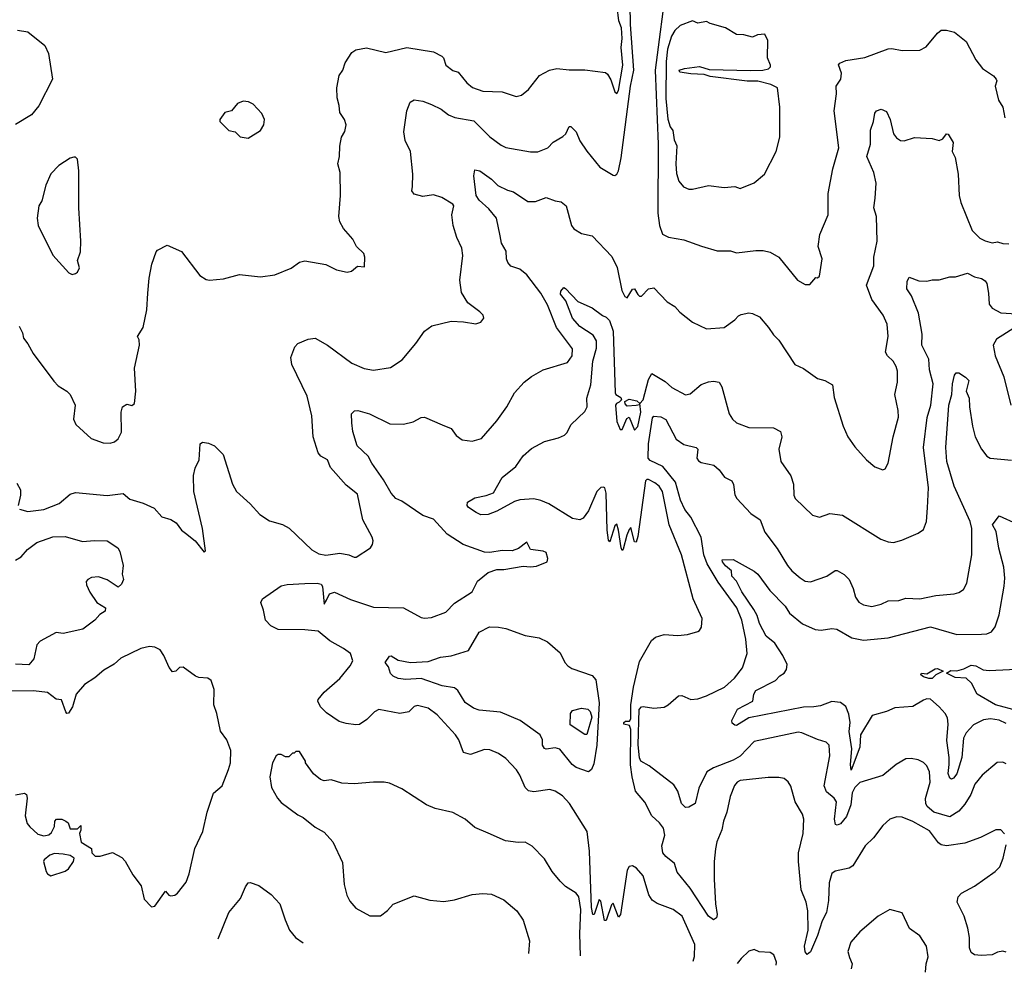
# Model space of a CAD drawing. Extents: x 1443846 to 1577407, y 839182 to 927291.
# Tile 13 of 256: x 1457928 to 1463514, y 843557 to 848962. Entities that reach past the tile are written whole.
import ezdxf

# ---------------------------------------------------------------- set-up
doc = ezdxf.new("R2010")
doc.units = 0

msp = doc.modelspace()

# ---------------------------------------------------------------- linework, layer by layer
at = {"layer": '0CON20XD'}
for points in [[(1459795, 845925.8), (1459825, 845912), (1459837.3, 845912.7), (1459917.5, 845965), (1459930, 845985), (1459932.5, 846005), (1459926.7, 846025), (1459873.7, 846123.7), (1459845, 846269.2), (1459780.3, 846320.3), (1459690.9, 846420.9), (1459674, 846465), (1459635.7, 846485.7), (1459621.2, 846505), (1459592, 846595), (1459585.6, 846715), (1459558.2, 846825), (1459472, 847005), (1459465.8, 847045), (1459488, 847105), (1459505.9, 847124.1), (1459565, 847150), (1459605, 847154.2), (1459675, 847115.8), (1459812.4, 847012.4), (1459883, 846983), (1459935, 846972.5), (1460031.7, 846988.3), (1460097, 847033), (1460175.5, 847124.5), (1460224, 847195), (1460265.8, 847224.2), (1460375, 847251.2), (1460445, 847248), (1460515, 847236.7), (1460543.6, 847246.4), (1460561.7, 847268.3), (1460557.5, 847285), (1460537.5, 847305), (1460470, 847355), (1460434.3, 847414.3), (1460424.2, 847485), (1460442.9, 847625), (1460435.8, 847665), (1460407, 847727), (1460387.1, 847795), (1460380, 847855), (1460390.8, 847905), (1460386, 847915), (1460323.4, 847953.4), (1460275, 847967.8), (1460215, 847959.4), (1460165, 847972), (1460151.7, 847991.7), (1460156, 848016), (1460159.2, 848085), (1460144.3, 848215), (1460115.7, 848275.7), (1460106.7, 848325), (1460124.6, 848445.4), (1460144, 848495), (1460165, 848508), (1460215, 848500.6), (1460265, 848480), (1460318.8, 848455), (1460361.5, 848421.5), (1460397.3, 848407.3), (1460505, 848387.5), (1460595, 848297.1), (1460659.6, 848249.6), (1460685, 848237.8), (1460825, 848212.2), (1460867.4, 848212.6), (1460924, 848235), (1460955, 848266.9), (1461010, 848300), (1461025.8, 848315), (1461044.3, 848355.7), (1461055, 848356.2), (1461085, 848326.2), (1461105.8, 848275), (1461145.5, 848215.5), (1461219.2, 848125), (1461295, 848080), (1461305, 848078.8), (1461315, 848085.8), (1461325, 848104), (1461341, 848179), (1461392.3, 848585), (1461411.2, 848675), (1461392.8, 848935), (1461384.1, 849494.1)], [(1461600.2, 849185), (1461532.5, 848675), (1461549.7, 848255), (1461548.2, 847865), (1461557.5, 847795), (1461575, 847744.4), (1461608.3, 847728.3), (1461695, 847713.1), (1461796.7, 847676.7), (1461885, 847650), (1461960.5, 847650.5), (1461995, 847639.2), (1462105, 847652.5), (1462145, 847652.5), (1462185, 847642.5), (1462233.8, 847615), (1462340, 847485), (1462385, 847458.8), (1462410.7, 847459.3), (1462445, 847500), (1462455, 847497.5), (1462465, 847507.5), (1462480, 847605), (1462457.5, 847675), (1462466.6, 847743.4), (1462514.4, 847855), (1462514.4, 847975), (1462540.8, 848115), (1462576, 848235), (1462547.8, 848445), (1462561.2, 848541.2), (1462559.2, 848585), (1462586.2, 848625), (1462589.3, 848659.3), (1462573.6, 848706.4), (1462580, 848715), (1462615, 848731.2), (1462722.7, 848747.3), (1462855, 848796), (1462875, 848798), (1462935, 848787.5), (1463035, 848788.8), (1463071.2, 848808.8), (1463135, 848886.2), (1463155, 848902), (1463185, 848902.9), (1463231.2, 848891.2), (1463297.9, 848837.9), (1463353.3, 848735), (1463390, 848685), (1463453.4, 848643.4), (1463468, 848625), (1463470.8, 848615), (1463462.9, 848585), (1463481.4, 848505), (1463505.8, 848465), (1463516.2, 848405)], [(1457925, 847223.3), (1457943.8, 847185), (1457950, 847155), (1457975, 847123.3), (1458005, 847068.8), (1458121.7, 846911.7), (1458146.2, 846885), (1458195, 846854), (1458213.8, 846835), (1458242, 846775), (1458233.8, 846695), (1458246.7, 846665), (1458332.5, 846585), (1458400.7, 846560.7), (1458440.7, 846559.3), (1458465, 846566.7), (1458485.9, 846584.1), (1458505, 846622.5), (1458504.5, 846735), (1458511.2, 846765), (1458535, 846780), (1458565, 846773.3), (1458578.8, 846785), (1458586, 846855), (1458580, 846985), (1458607.5, 847115), (1458606, 847145), (1458596, 847165), (1458629.2, 847215), (1458649.2, 847315), (1458655, 847410), (1458662, 847495), (1458676.7, 847575), (1458702.5, 847645), (1458710, 847655), (1458765, 847682.5), (1458846.4, 847646.4), (1458950.3, 847510.3), (1458985, 847488.8), (1459005, 847483.8), (1459085, 847491.2), (1459175, 847516), (1459295, 847503.8), (1459376.1, 847513.9), (1459468.3, 847551.7), (1459514.4, 847585.6), (1459545, 847594), (1459665, 847573.3), (1459725, 847543.3), (1459785, 847530), (1459810, 847535), (1459845, 847563.3), (1459885, 847560), (1459886.2, 847615), (1459880, 847635), (1459838.8, 847675), (1459817.3, 847717.3), (1459765, 847776.7), (1459744, 847815), (1459738.8, 847845), (1459747.5, 847965), (1459746, 848095), (1459732, 848145), (1459742.5, 848185), (1459743.8, 848245), (1459753.3, 848295), (1459771.7, 848328.3), (1459780, 848365), (1459770.8, 848395), (1459743.8, 848435), (1459741.2, 848475), (1459729.3, 848519.3), (1459726.7, 848575), (1459741.2, 848645), (1459760.8, 848675), (1459773.6, 848716.4), (1459812, 848775), (1459835, 848790.8), (1459895, 848802.5), (1460005, 848775.8), (1460125, 848804.2), (1460275, 848780), (1460322, 848755), (1460332, 848745), (1460345, 848703.3), (1460385, 848674), (1460415, 848663.8), (1460463.9, 848603.9), (1460497.4, 848577.4), (1460555, 848555.6), (1460665, 848552.9), (1460745, 848526.7), (1460775, 848533.3), (1460815, 848566.2), (1460876.2, 848645), (1460933.9, 848676.1), (1460975, 848685.4), (1461045, 848677.9), (1461135, 848677.7), (1461251.7, 848661.7), (1461263.5, 848653.5), (1461281.7, 848621.7), (1461305, 848552.5), (1461315, 848543.3), (1461325, 848560), (1461350.4, 848705), (1461340.4, 848805), (1461345.8, 848855), (1461341.3, 848915), (1461327.2, 848955), (1461317.3, 849035)], [(1461745, 848000), (1461835, 848021.4), (1461925, 848009.2), (1461985, 848016), (1462015, 848004), (1462095, 848036.2), (1462152.5, 848085), (1462218.8, 848215), (1462240, 848295), (1462240, 848465), (1462228, 848575), (1462190, 848595), (1462115, 848612.9), (1462055, 848613.2), (1461845, 848639.6), (1461812, 848652), (1461735.3, 848654.7), (1461672.5, 848665), (1461670, 848675), (1461700, 848685), (1461785, 848695.7), (1461838.8, 848678.8), (1462075, 848673.5), (1462143.8, 848676.2), (1462176.4, 848683.6), (1462186.7, 848695), (1462186.7, 848705), (1462170, 848745), (1462172.5, 848845), (1462163, 848863), (1462155, 848880), (1462113, 848877), (1462085, 848862.5), (1462036.4, 848876.4), (1461995, 848877.5), (1461932.5, 848915), (1461845, 848940.8), (1461825, 848952), (1461775, 848943.1), (1461744.2, 848955.8), (1461675, 848930), (1461645, 848900), (1461625, 848869.2), (1461604, 848795), (1461595.2, 848725.2), (1461592.7, 848515), (1461605, 848397.5), (1461618.8, 848355), (1461634, 848334), (1461640.7, 848280.7), (1461656.1, 848246.1), (1461650, 848145), (1461655, 848090), (1461668, 848045), (1461693.2, 848013.2), (1461725, 848000.8), (1461745, 848000)], [(1457915, 848902.9), (1457975, 848893.3), (1458070, 848815), (1458091.2, 848771.2), (1458114.2, 848625), (1458036.9, 848473.1), (1457995, 848421.4), (1457905, 848366.9)], [(1459225, 848290), (1459295, 848332.5), (1459313.3, 848365), (1459316.2, 848395), (1459300.7, 848430.7), (1459253, 848483), (1459226.4, 848496.4), (1459195, 848500), (1459163.6, 848486.4), (1459130, 848445), (1459092.5, 848435), (1459062.5, 848395), (1459062.5, 848385), (1459115, 848332.5), (1459150, 848325), (1459178.3, 848298.3), (1459225, 848290)], [(1461747.8, 843619.3), (1461755.6, 843645.6), (1461757.5, 843715), (1461686, 843875), (1461635, 843914), (1461545, 843948.1), (1461516.2, 843966.2), (1461497.2, 843997.2), (1461464.5, 844104.5), (1461427.2, 844147.2), (1461405, 844161.4), (1461385, 844157.5), (1461374.1, 844135.9), (1461335.6, 843885), (1461325, 843870), (1461295, 843950), (1461285, 843940), (1461255, 843850), (1461245, 843850), (1461225, 843960), (1461215, 843970), (1461186.2, 843885), (1461180, 843885), (1461172.1, 843925), (1461160.2, 844245), (1461147.9, 844355), (1461047.1, 844515), (1461008.1, 844558.1), (1460965, 844584.4), (1460935, 844593.1), (1460845, 844581.1), (1460815, 844586), (1460795.6, 844605.6), (1460765.6, 844675), (1460745.6, 844705), (1460685, 844770), (1460645, 844798.6), (1460595, 844819.4), (1460565, 844821.9), (1460485, 844792.2), (1460445, 844804.4), (1460418.6, 844875), (1460400, 844905), (1460297.2, 845017.2), (1460245, 845056), (1460185, 845071.2), (1460165.9, 845064.1), (1460135, 845033.8), (1460084.3, 845025.7), (1459965, 845048.9), (1459940.8, 845035), (1459898.1, 844991.9), (1459856.6, 844963.4), (1459835, 844960.3), (1459780.9, 844969.1), (1459740.2, 844980.2), (1459668.8, 845028.8), (1459633.9, 845063.9), (1459619.2, 845095), (1459620.8, 845105), (1459655, 845146.7), (1459745, 845224.4), (1459803.1, 845295), (1459817.1, 845325), (1459804.4, 845365), (1459765, 845394.7), (1459687, 845437), (1459621.6, 845491.6), (1459545, 845499.6), (1459395, 845502), (1459352, 845522), (1459321.6, 845555), (1459311.7, 845611.7), (1459296.2, 845655), (1459305, 845676.7), (1459410.4, 845749.6), (1459445, 845758.1), (1459545, 845763.4), (1459615.1, 845765.1), (1459638.9, 845758.9), (1459646.7, 845745), (1459655, 845646), (1459667.9, 845667.9), (1459686, 845704), (1459714.2, 845714.2), (1459805, 845671.2), (1459935, 845629.5), (1460105, 845625.7), (1460205, 845570), (1460225, 845565.8), (1460265, 845570), (1460345, 845600), (1460395, 845651.2), (1460494, 845715), (1460525, 845776.2), (1460585, 845825.8), (1460635, 845843.1), (1460675, 845843.3), (1460785, 845861.2), (1460825, 845856.7), (1460859.3, 845860.7), (1460920, 845885), (1460923.3, 845905), (1460915, 845938), (1460897.1, 845947.1), (1460826.1, 845956.1), (1460805, 845997.1), (1460758.3, 845961.7), (1460721.2, 845948.8), (1460665, 845950), (1460595, 845938.6), (1460565, 845940), (1460443.9, 845983.9), (1460353.2, 846043.2), (1460275, 846127.9), (1460215, 846148.2), (1460095, 846230), (1460062.7, 846245), (1460035.2, 846275.2), (1459991.8, 846351.8), (1459925.4, 846445), (1459905, 846486), (1459843.3, 846545), (1459817.3, 846625), (1459811.4, 846675), (1459810, 846725), (1459826.7, 846743.3), (1459846, 846744), (1459913.3, 846725), (1460028.7, 846668.7), (1460105, 846667.1), (1460159.3, 846680.7), (1460205, 846704), (1460225, 846706), (1460324, 846664), (1460375, 846643.3), (1460405, 846603.3), (1460438.3, 846578.3), (1460495, 846570), (1460547.5, 846585), (1460634.5, 846685.5), (1460692, 846765), (1460735.9, 846844.1), (1460790, 846905), (1460831.7, 846938.3), (1460897.5, 846975), (1461035, 847016.2), (1461062, 847055), (1461064, 847095), (1460972.9, 847215), (1460921.9, 847345), (1460885, 847410.9), (1460805, 847514.7), (1460765, 847546.7), (1460713.9, 847563.9), (1460697.1, 847585), (1460689.4, 847605), (1460687.9, 847647.9), (1460661.2, 847695), (1460653.1, 847735), (1460632.9, 847835), (1460588.8, 847888.8), (1460535, 847937.8), (1460517.3, 847965), (1460504.3, 848075.7), (1460510.5, 848109.5), (1460538.8, 848105), (1460605, 848057.1), (1460640.6, 848020.6), (1460694.5, 847994.5), (1460730, 847985), (1460811.3, 847931.3), (1460855, 847931.4), (1460915, 847952.5), (1460965, 847934), (1460999.5, 847929.5), (1461028.8, 847905), (1461059.2, 847795), (1461072.5, 847775), (1461115, 847749.4), (1461176.2, 847735), (1461287.6, 847617.6), (1461316.6, 847556.6), (1461344.6, 847424.6), (1461361.2, 847391.2), (1461375, 847383.3), (1461405, 847432.5), (1461416.7, 847435), (1461435, 847403.3), (1461445, 847393.3), (1461455, 847392.5), (1461495.9, 847434.1), (1461525, 847440), (1461601.7, 847361.7), (1461644.1, 847334.1), (1461673.2, 847303.2), (1461745, 847246), (1461825, 847207.5), (1461925, 847215.8), (1461985, 847258.8), (1462005, 847282.5), (1462020.7, 847289.3), (1462065, 847298.8), (1462085.8, 847295.8), (1462125, 847276.2), (1462176.4, 847216.4), (1462203.6, 847173.6), (1462235, 847143.8), (1462325, 847006.2), (1462375, 846982.5), (1462455, 846926), (1462495, 846914.2), (1462539.5, 846889.5), (1462548.9, 846818.9), (1462600, 846655), (1462625.8, 846595), (1462665, 846538.8), (1462731.2, 846465), (1462780, 846425), (1462825, 846408.8), (1462837.3, 846412.7), (1462854.2, 846445), (1462883.3, 846595), (1462912.7, 846707.3), (1462912.2, 846745), (1462892.7, 846835), (1462908.5, 846905), (1462907.4, 846967.4), (1462900, 846995), (1462882.9, 847025), (1462852, 847055), (1462840.8, 847075), (1462855.8, 847165), (1462849.4, 847235), (1462827.1, 847285), (1462762, 847375), (1462731.9, 847455), (1462773.1, 847565), (1462774.3, 847615), (1462793.3, 847705), (1462788.1, 847845), (1462772.9, 847895), (1462780.7, 847949.3), (1462786.9, 848035), (1462772.8, 848095), (1462734.1, 848185), (1462754, 848255), (1462754.5, 848335), (1462771.9, 848385), (1462778.7, 848431.3), (1462789.2, 848445), (1462815, 848454.5), (1462845, 848440.8), (1462866.4, 848395), (1462885.7, 848315), (1462902, 848292), (1462925, 848275.7), (1462945, 848274.2), (1463005, 848293.5), (1463105, 848287.2), (1463145, 848276.2), (1463165, 848286.9), (1463185, 848314), (1463195, 848312.5), (1463224.3, 848265), (1463218, 848215), (1463235, 848180), (1463251.5, 848085), (1463257.5, 847965), (1463267.5, 847925), (1463332, 847765), (1463375, 847722.5), (1463405, 847707.5), (1463445, 847695.8), (1463475, 847701.9), (1463505, 847691.4), (1463540.5, 847690.5)], [(1458225, 847516.7), (1458245, 847522.5), (1458255, 847530), (1458266.7, 847555), (1458256.2, 847595), (1458272, 847645), (1458274.2, 847705), (1458264.3, 847895), (1458262.9, 848105), (1458255, 848170), (1458245, 848182.5), (1458235, 848182.5), (1458215, 848176.7), (1458150, 848135), (1458105, 848087.5), (1458076.1, 848023.9), (1458053.3, 847935), (1458036.7, 847905), (1458026.7, 847835), (1458033.3, 847795), (1458116.4, 847626.4), (1458207.5, 847525), (1458225, 847516.7)], [(1463515, 844343.3), (1463495, 844366), (1463465, 844366), (1463377.9, 844322.1), (1463290.3, 844289.7), (1463185, 844273.6), (1463155, 844279.5), (1463140.6, 844290.6), (1463089.1, 844359.1), (1462995, 844412.9), (1462935, 844437.5), (1462905, 844438.6), (1462865, 844425.7), (1462825, 844390), (1462771.1, 844318.9), (1462725, 844274), (1462655, 844161.2), (1462632.9, 844147.1), (1462555, 844131.4), (1462535, 844118), (1462520, 844065), (1462516.2, 843965), (1462505, 843896.7), (1462480.5, 843849.5), (1462455, 843766.2), (1462415, 843673.8), (1462395, 843657.5), (1462385, 843672.5), (1462380, 843705), (1462400.8, 843795), (1462400, 843905), (1462390.4, 843955), (1462361.1, 844025), (1462346, 844186), (1462346.2, 844233.8), (1462373.3, 844345), (1462376.9, 844425), (1462368.6, 844455), (1462327.8, 844525), (1462302.1, 844612.1), (1462287.9, 844637.9), (1462265, 844656), (1462235, 844662), (1462175, 844661.4), (1462015, 844644.3), (1461998, 844635), (1461983.8, 844616.2), (1461958.1, 844555), (1461940, 844465), (1461921.4, 844415), (1461911.4, 844365), (1461883, 844297), (1461875, 844257.5), (1461867.5, 844185), (1461867.9, 844085), (1461874.6, 843945.4), (1461884.4, 843885), (1461881.4, 843865), (1461865, 843854.3), (1461835, 843874.5), (1461732.6, 844035), (1461657.1, 844125), (1461642.1, 844175), (1461593.3, 844213.3), (1461576.3, 844235), (1461570.8, 844275), (1461588, 844335), (1461580, 844375), (1461558.6, 844405), (1461514.2, 844445), (1461475, 844522.5), (1461421.2, 844585), (1461401.9, 844665), (1461393.4, 844733.4), (1461394.9, 844935), (1461386.7, 844956.7), (1461355.7, 844965), (1461355.4, 844975), (1461365, 844981.4), (1461387.3, 844982.7), (1461394.3, 844995), (1461395.6, 845075), (1461410.5, 845175), (1461445, 845320), (1461511.4, 845438.6), (1461535, 845458.6), (1461585, 845473.1), (1461662.3, 845467.7), (1461716.1, 845473.9), (1461775, 845491.2), (1461785, 845496.2), (1461795.7, 845514.3), (1461800, 845565), (1461748.1, 845675), (1461682, 845925), (1461612.7, 846095), (1461575, 846285.8), (1461556.4, 846315), (1461530.8, 846335), (1461495, 846352.2), (1461485, 846352.9), (1461478.1, 846345), (1461435, 846030), (1461425, 845997.5), (1461415, 846000), (1461395, 846080), (1461385, 846070), (1461373, 846037), (1461351.7, 845958.3), (1461345, 845950), (1461340, 845965), (1461326, 846065), (1461315, 846100), (1461305, 846090), (1461275, 846000), (1461268.3, 846008.3), (1461260, 846065), (1461255.4, 846275), (1461247.3, 846305), (1461240, 846310), (1461225, 846307.3), (1461202.7, 846285), (1461154.2, 846175), (1461125, 846133.3), (1461105.9, 846124.1), (1461065, 846132), (1460929.2, 846215), (1460885, 846234.7), (1460845, 846244.1), (1460765, 846237.8), (1460735, 846229.1), (1460635, 846173.8), (1460585, 846154.5), (1460545, 846153.3), (1460516.7, 846165), (1460473.3, 846195), (1460466.4, 846206.4), (1460468.8, 846225), (1460510.2, 846249.8), (1460575, 846261.8), (1460615, 846278.2), (1460666, 846365), (1460742.3, 846427.7), (1460785, 846486.5), (1460831.6, 846528.4), (1460905, 846568.8), (1460985, 846590), (1461018, 846605), (1461031.7, 846618.3), (1461057.5, 846665), (1461135, 846739.4), (1461147.9, 846765), (1461145.8, 846815), (1461168.9, 846891.1), (1461180.4, 847025), (1461200.8, 847099.2), (1461200.8, 847140.8), (1461181.6, 847171.6), (1461105, 847220.6), (1461065, 847269.1), (1461026.9, 847366.9), (1460996.7, 847405), (1460997.9, 847422.1), (1461015, 847442.5), (1461025, 847437.5), (1461095, 847362.5), (1461175, 847327.8), (1461233.8, 847283.8), (1461255, 847274.4), (1461273.8, 847255), (1461294.4, 847194.4), (1461306, 846845), (1461310.7, 846835), (1461338.5, 846818.5), (1461342.1, 846805), (1461329, 846791), (1461313.3, 846785), (1461308.2, 846775), (1461315, 846682.5), (1461335, 846637.5), (1461345, 846637.5), (1461371.7, 846698.3), (1461385, 846707.5), (1461415, 846632.5), (1461435, 846653.3), (1461450.9, 846735), (1461445.3, 846784.7), (1461465.2, 846805), (1461495, 846920.8), (1461515, 846954), (1461589.8, 846909.8), (1461627.1, 846875), (1461705.7, 846834.3), (1461730.9, 846839.1), (1461795, 846891.9), (1461835, 846906.9), (1461865, 846910.8), (1461895.8, 846905.8), (1461911.7, 846878.3), (1461953.1, 846725), (1461971.4, 846695), (1461994.6, 846674.6), (1462065, 846648.9), (1462205, 846645.7), (1462243.8, 846625), (1462250.8, 846595), (1462234.3, 846525), (1462246, 846455), (1462303.2, 846373.2), (1462317.4, 846327.4), (1462320, 846265), (1462327.1, 846245), (1462425, 846151.2), (1462465, 846138.8), (1462525, 846160.8), (1462595, 846151.4), (1462813.8, 846015), (1462855, 845998.6), (1462885, 845995.7), (1462931.7, 846008.3), (1463025, 846048.8), (1463055, 846070), (1463072.5, 846115), (1463077.5, 846192.5), (1463084.4, 846305), (1463055.4, 846535), (1463076.2, 846705), (1463096.6, 846775), (1463110, 846895), (1463090.4, 846975), (1463085.5, 847035), (1463046.5, 847115), (1463048.5, 847178.5), (1463026.2, 847296.2), (1462988.2, 847395), (1462961.5, 847435), (1462963.1, 847476.9), (1462975, 847501.2), (1463029.6, 847479.6), (1463075, 847478.1), (1463105, 847486.9), (1463145, 847485.2), (1463205, 847502.3), (1463237.6, 847502.4), (1463305, 847523.1), (1463345, 847502.5), (1463385, 847494), (1463405, 847480), (1463414.2, 847465), (1463425, 847410), (1463428.3, 847348.3), (1463445.5, 847325.5), (1463495, 847299.4), (1463582.3, 847292.3)], [(1463604, 847235), (1463470.5, 847149.5), (1463451.1, 847115), (1463461.1, 847055), (1463511.5, 846935), (1463551.1, 846775)], [(1463525, 844739.2), (1463505, 844749.2), (1463472.7, 844747.3), (1463389.2, 844675), (1463346, 844624), (1463324.1, 844565), (1463290.1, 844509.9), (1463255, 844470.8), (1463205, 844439.2), (1463115, 844464.8), (1463076.7, 844496.7), (1463068.7, 844515), (1463066.8, 844543.2), (1463092.4, 844635), (1463090, 844695), (1463075, 844729.2), (1463055, 844747.5), (1463025, 844762.9), (1462985, 844770.8), (1462955, 844767.5), (1462901.2, 844735), (1462825, 844674.4), (1462695, 844634.6), (1462665, 844605.4), (1462650.9, 844575), (1462643, 844507), (1462619.4, 844440.6), (1462585, 844400), (1462565, 844392), (1462555.9, 844395.9), (1462551.3, 844425), (1462561.2, 844525), (1462549.1, 844545), (1462505, 844580.6), (1462491.2, 844615), (1462524.5, 844785), (1462520, 844845), (1462503, 844863), (1462455, 844876.9), (1462365, 844916.4), (1462345, 844918.5), (1462095, 844866.9), (1462015, 844782.8), (1461975, 844759.7), (1461863.4, 844716.6), (1461826.9, 844695), (1461781.2, 844601.2), (1461759.6, 844515), (1461725, 844492.9), (1461705, 844491.9), (1461683.2, 844515), (1461660.9, 844585), (1461639.6, 844619.6), (1461499.1, 844729.1), (1461451.1, 844755), (1461443.6, 844773.6), (1461436.9, 844846.9), (1461442.9, 845047.1), (1461455, 845063.9), (1461465, 845065.9), (1461525, 845054.7), (1461585, 845062.1), (1461606.4, 845073.6), (1461665, 845126), (1461685, 845127.1), (1461735, 845105.5), (1461775, 845108.8), (1461825, 845126.2), (1461925.6, 845175), (1461982.7, 845225), (1462028.5, 845285), (1462054.4, 845365), (1462047.8, 845447.8), (1462024.1, 845555), (1461996.7, 845625), (1461890.2, 845770.2), (1461827.4, 845875), (1461808.8, 845925), (1461793.4, 846025), (1461735, 846140), (1461702, 846182), (1461676.2, 846236.2), (1461648.8, 846338.8), (1461576.7, 846426.7), (1461505, 846461.3), (1461493.4, 846475), (1461496, 846555), (1461517.9, 846702.1), (1461525, 846712.5), (1461565, 846708), (1461592.7, 846692.7), (1461651.9, 846581.9), (1461695, 846551.9), (1461766.2, 846535), (1461774.3, 846524.3), (1461769.2, 846475), (1461778.6, 846458.6), (1461795, 846449.6), (1461865.3, 846435.3), (1461897.1, 846407.1), (1461925.7, 846365.7), (1461968, 846345), (1461977.5, 846325), (1461984.4, 846265.6), (1461995.9, 846245.9), (1462075, 846159.2), (1462129.2, 846125), (1462155.8, 846055), (1462225, 845962), (1462284.7, 845864.7), (1462308.6, 845835), (1462355, 845794.3), (1462385, 845777.1), (1462415, 845771.9), (1462506.7, 845805), (1462555, 845837.5), (1462565, 845837.5), (1462604.5, 845814.5), (1462634, 845785), (1462655.8, 845735), (1462668.8, 845685), (1462687.7, 845657.7), (1462715, 845642), (1462763, 845633), (1462815, 845645.7), (1462855, 845664.2), (1462915, 845667.1), (1462955, 845680.6), (1463035, 845676.7), (1463125, 845694.2), (1463230, 845705), (1463255, 845711.2), (1463281.7, 845728.3), (1463302, 845765), (1463330, 845925), (1463330.6, 846075), (1463320, 846115), (1463229.3, 846315), (1463187.8, 846455), (1463182.6, 846535), (1463199.7, 846775), (1463216.1, 846835), (1463219.6, 846895), (1463230.8, 846945), (1463241.7, 846958.3), (1463255, 846958.8), (1463294.5, 846934.5), (1463311.8, 846915), (1463296.9, 846855), (1463314.5, 846815), (1463316.4, 846765), (1463333.6, 846655), (1463349.1, 846595), (1463383.8, 846525), (1463414.5, 846485), (1463433.6, 846473.7), (1463555, 846463.1)], [(1461375, 846768.4), (1461362, 846782), (1461361.8, 846795), (1461385, 846809.5), (1461429.1, 846799.1), (1461445.3, 846784.7), (1461443.8, 846776.2), (1461425, 846772.8), (1461375, 846768.4)], [(1457926.7, 846185), (1457975, 846171.1), (1458065, 846183.3), (1458152.2, 846217.8), (1458215, 846269.2), (1458245, 846280), (1458425, 846261.9), (1458514.2, 846274.2), (1458552.1, 846242.1), (1458628.3, 846218.3), (1458690.7, 846190.7), (1458735, 846142), (1458785, 846126.7), (1458815, 846107.5), (1458846.1, 846066.1), (1458868, 846048), (1458923.3, 846005), (1458975, 845940), (1458981.7, 845948.3), (1458965.6, 846075), (1458916.7, 846285), (1458913.1, 846375), (1458923.4, 846416.6), (1458946, 846465), (1458951.2, 846555), (1458965, 846564), (1458999.5, 846559.5), (1459033.3, 846545), (1459082.5, 846495), (1459135, 846327.5), (1459158, 846285), (1459235.4, 846215.4), (1459290, 846155), (1459345, 846118.6), (1459418.3, 846098.3), (1459457.6, 846077.6), (1459585, 845953.8), (1459625, 845931.2), (1459665, 845924.2), (1459744.2, 845935.8), (1459795, 845925.8)], [(1457911.7, 846331.7), (1457931.9, 846295), (1457932.9, 846265), (1457920, 846205)], [(1463525, 844968.4), (1463485, 844988.1), (1463434.7, 844995.3), (1463395, 844988.4), (1463338.8, 844961.2), (1463297.1, 844915), (1463281.8, 844885), (1463272.7, 844775), (1463245, 844682.5), (1463225, 844657.5), (1463215, 844653.3), (1463205, 844658.8), (1463195.5, 844685), (1463201.5, 844735), (1463201.8, 844775), (1463187.6, 844872.4), (1463194.8, 844965), (1463190.7, 845000.7), (1463178.9, 845025), (1463145, 845063.8), (1463095, 845106.6), (1463075, 845108.7), (1463055, 845101.8), (1462995, 845064.6), (1462892.6, 845057.4), (1462845, 845035.8), (1462765, 845014.3), (1462697.2, 844905), (1462694.3, 844835), (1462645, 844704), (1462640.4, 844735), (1462649, 844825), (1462633, 844923), (1462639.5, 844975), (1462631.7, 845021.7), (1462615.3, 845065.3), (1462585, 845087.1), (1462535, 845093.1), (1462471.7, 845068.3), (1462433.7, 845063.7), (1462375, 845060.5), (1462065, 845000), (1461995, 844957.9), (1461985, 844958.5), (1461970.6, 844970.6), (1461968.6, 844985), (1462000.3, 845049.7), (1462086.7, 845095), (1462092.2, 845135), (1462105, 845155.7), (1462215, 845212.5), (1462240.6, 845239.4), (1462265.6, 845255), (1462278.1, 845275), (1462282.7, 845302.7), (1462258.1, 845355), (1462211.5, 845425), (1462163.2, 845465), (1462125.2, 845535.2), (1462111.3, 845581.3), (1462092.9, 845615), (1462024.4, 845715), (1461995, 845776.2), (1461967.5, 845805), (1461965.7, 845835), (1461932.6, 845862.6), (1461914.6, 845885), (1461913.5, 845896.5), (1461975, 845899.2), (1462095, 845833.1), (1462116.5, 845815), (1462184.1, 845724.1), (1462270.6, 845635), (1462295.4, 845595.4), (1462369.4, 845535), (1462441.7, 845501.7), (1462475, 845499), (1462535, 845507.6), (1462564.1, 845504.1), (1462648.6, 845455), (1462715, 845441.8), (1462855, 845454.5), (1463095, 845516.2), (1463245, 845474.1), (1463385, 845475.6), (1463415, 845478.1), (1463441.3, 845488.7), (1463462.1, 845517.9), (1463485.4, 845585), (1463512.9, 845747.1), (1463516.4, 845793.6), (1463511.8, 845855), (1463483, 845963), (1463468.4, 846058.4), (1463447.1, 846095), (1463485, 846146.2), (1463585, 846102)], [(1457905, 845895.7), (1457936.2, 845913.8), (1457973.1, 845955), (1458025, 845996.2), (1458115, 846027.7), (1458185, 846030), (1458285, 846001.4), (1458352.6, 846007.4), (1458425, 846004.4), (1458485, 845965.8), (1458495.4, 845945.4), (1458514.3, 845865), (1458510, 845815), (1458517.5, 845785), (1458505, 845760), (1458487, 845743), (1458425, 845784), (1458375, 845801.4), (1458335, 845796.7), (1458313.9, 845786.1), (1458305.7, 845775), (1458306.7, 845755), (1458325, 845714.3), (1458365, 845656), (1458413.8, 845625), (1458412.5, 845605), (1458382.9, 845587.1), (1458355, 845554), (1458285.4, 845504.6), (1458175, 845478.5), (1458135, 845485.6), (1458043.4, 845436.6), (1458024.3, 845415), (1458008, 845335), (1457979.3, 845300.7), (1457905, 845304.7)], [(1461155, 844694.5), (1461085, 844719.5), (1461061.8, 844735), (1460993.2, 844823.2), (1460965, 844829.6), (1460915, 844822.9), (1460905, 844826.9), (1460894.6, 844845), (1460893.6, 844875), (1460881.5, 844905), (1460767.5, 844985), (1460655, 845032.1), (1460535, 845043.5), (1460502.5, 845055), (1460455, 845087.3), (1460413.1, 845155), (1460395, 845171.5), (1460325, 845181.6), (1460205, 845224.7), (1460118, 845218), (1460074.2, 845224.2), (1460046.5, 845236.5), (1460032.5, 845252.5), (1460020.2, 845290.2), (1460001.9, 845315), (1460025, 845350), (1460035, 845353.3), (1460075, 845327.1), (1460145.5, 845315.5), (1460245, 845321.1), (1460315, 845345.4), (1460375, 845353.3), (1460475, 845382.9), (1460535, 845486.2), (1460593.7, 845516.3), (1460645, 845515.6), (1460685, 845507.8), (1460795, 845468.1), (1460875.4, 845455.4), (1460921.7, 845431.7), (1460995, 845368.8), (1461020, 845315), (1461037.5, 845295), (1461060.5, 845280.5), (1461175, 845240), (1461196.5, 845216.5), (1461214.9, 845085), (1461201.6, 844845), (1461185, 844740), (1461172.2, 844707.8), (1461155, 844694.5)], [(1458675, 843927.5), (1458695, 843931.2), (1458755, 844017.5), (1458774.1, 843994.1), (1458785, 843990), (1458807.5, 843995), (1458823.3, 844005), (1458871.7, 844068.3), (1458888.8, 844115), (1458921.2, 844258.8), (1458966, 844355), (1458992, 844465), (1459027.7, 844572.3), (1459076.2, 844615), (1459111.7, 844708.3), (1459123.3, 844745), (1459126.7, 844815), (1459102.5, 844875), (1459067.5, 844925), (1459046.7, 845025), (1459030, 845075), (1459030.7, 845160.7), (1459015, 845212.5), (1458995, 845226.7), (1458945, 845230), (1458925, 845238), (1458855, 845288.8), (1458835, 845286.7), (1458813.6, 845266.4), (1458795, 845261.2), (1458775, 845286.7), (1458745.3, 845355.3), (1458725, 845386), (1458695, 845402), (1458665, 845406.2), (1458615, 845394), (1458501.3, 845338.7), (1458463.3, 845305), (1458405, 845272), (1458355, 845227.5), (1458295, 845190), (1458249.2, 845135), (1458226.6, 845063.4), (1458205, 845026.7), (1458195, 845026.2), (1458190, 845035), (1458165, 845102), (1458135, 845106.2), (1458085, 845144), (1458006.7, 845153.3), (1457865, 845151.8)], [(1463085, 845223.1), (1463055, 845233.8), (1463040, 845245), (1463045, 845253.3), (1463075, 845249.5), (1463121.9, 845278.1), (1463135, 845280.4), (1463166.7, 845265), (1463124.6, 845245.4), (1463105, 845224.6), (1463085, 845223.1)], [(1463590, 845040), (1463464.2, 845075), (1463360, 845135), (1463327.1, 845197.1), (1463297.5, 845225), (1463235, 845230), (1463186, 845255), (1463210.2, 845269.8), (1463245, 845267.8), (1463285, 845278.8), (1463325, 845300), (1463353.3, 845295), (1463393.6, 845273.6), (1463428.8, 845268.8), (1463659.5, 845280.5)], [(1461135, 844905.7), (1461051.3, 844961.3), (1461051.9, 845025), (1461065, 845042.5), (1461115, 845055.4), (1461150.4, 845050.4), (1461165, 845036.4), (1461173.8, 845005), (1461145, 844905.8), (1461135, 844905.7)], [(1461109.3, 843649.6), (1461105.5, 843775), (1461112.2, 843912.2), (1461099.5, 843985), (1461085, 844006), (1461025, 844044), (1460993.4, 844073.4), (1460949.1, 844129.1), (1460905, 844201.2), (1460835, 844273.3), (1460796.1, 844296.1), (1460755, 844293.3), (1460683.6, 844303.6), (1460586.1, 844346.1), (1460509.3, 844379.3), (1460456.1, 844426.1), (1460385, 844463.8), (1460285, 844486.2), (1460235, 844506.7), (1460095, 844598), (1460025, 844630), (1459995, 844636.2), (1459935, 844636), (1459825, 844626.2), (1459755, 844629.2), (1459695, 844648), (1459655, 844643.3), (1459635, 844650), (1459595, 844682.5), (1459550, 844745), (1459550, 844755), (1459515, 844810), (1459495, 844810), (1459485, 844800), (1459475, 844800), (1459455, 844780), (1459435, 844780), (1459411.7, 844791.7), (1459395, 844792.5), (1459382.5, 844785), (1459362.5, 844745), (1459346.7, 844665), (1459356.7, 844605), (1459390, 844545), (1459411.2, 844521.2), (1459505, 844450), (1459536.1, 844436.1), (1459605, 844380), (1459655, 844352.5), (1459705, 844296.7), (1459759.1, 844179.1), (1459768, 844055), (1459784, 843995), (1459800.3, 843960.3), (1459835, 843921.2), (1459915, 843876.7), (1459975, 843876.7), (1460015, 843906.7), (1460047.2, 843942.8), (1460165, 843990), (1460255, 843965.8), (1460335, 843958.8), (1460395, 843968), (1460495, 843998), (1460555, 844004), (1460605, 843999.2), (1460675, 843968), (1460748, 843905), (1460785, 843852.5), (1460820, 843735), (1460814.4, 843663.6)], [(1457905, 844563.8), (1457955, 844572.9), (1457965.8, 844565), (1457969.6, 844545), (1457959.8, 844445), (1457970.6, 844400.6), (1457985, 844382.9), (1458031.5, 844341.5), (1458065, 844330.3), (1458093.5, 844336.5), (1458109.2, 844350.8), (1458124.7, 844385), (1458128.1, 844415), (1458137.5, 844425), (1458167.5, 844425), (1458190, 844415), (1458202.5, 844405), (1458215, 844370), (1458255, 844370), (1458275, 844390), (1458275, 844362.5), (1458266.7, 844345), (1458277.5, 844295), (1458335, 844260), (1458337.5, 844235), (1458356, 844216), (1458385, 844215.7), (1458455, 844237.5), (1458507.4, 844207.4), (1458527.2, 844187.2), (1458569.5, 844109.5), (1458617.1, 844047.1), (1458635, 843972.5), (1458675, 843927.5)], [(1463525, 843671.2), (1463505, 843676), (1463475, 843670.8), (1463444.4, 843655.6), (1463382.8, 843652.8), (1463345.5, 843655.5), (1463325, 843668.8), (1463315.6, 843695), (1463316.9, 843755), (1463307.9, 843807.9), (1463285.8, 843875), (1463245.7, 843955), (1463251.9, 843985), (1463270.8, 844005), (1463345.4, 844044.6), (1463461.7, 844128.3), (1463488.8, 844155), (1463508, 844205), (1463525, 844280)], [(1458105, 844103.8), (1458185, 844130), (1458205, 844143.8), (1458233.8, 844185), (1458236.7, 844205), (1458215, 844220), (1458175, 844226.5), (1458125, 844230.4), (1458098.1, 844221.9), (1458066.7, 844195), (1458063.3, 844185), (1458078.8, 844128.8), (1458086.1, 844116.1), (1458105, 844103.8)], [(1459053.4, 843747.2), (1459113.7, 843896.3), (1459180.9, 843975), (1459209.1, 844040.9), (1459225, 844063.8), (1459235, 844066.7), (1459285, 844050), (1459355, 843998.8), (1459403.8, 843945), (1459434, 843855), (1459458.8, 843795), (1459493.4, 843753.4), (1459536.2, 843724.3)], [(1463067.1, 843556.7), (1463071.1, 843605), (1463081.9, 843645), (1463071.9, 843705), (1463034.2, 843764.2), (1462976.2, 843806.2), (1462934, 843894), (1462865, 843913.3), (1462798.8, 843875), (1462695, 843786), (1462642.6, 843727.4), (1462625.8, 843675), (1462635, 843640), (1462651.2, 843605), (1462645.4, 843576.7)], [(1462220.4, 843596.9), (1462222, 843615), (1462205.8, 843655.8), (1462185, 843670), (1462123.6, 843673.6), (1462095, 843686.7), (1462065, 843676.7), (1462021.2, 843635), (1461997.9, 843607.5)]]:
    msp.add_lwpolyline(points, dxfattribs=at)

doc.saveas('drawing.dxf')
